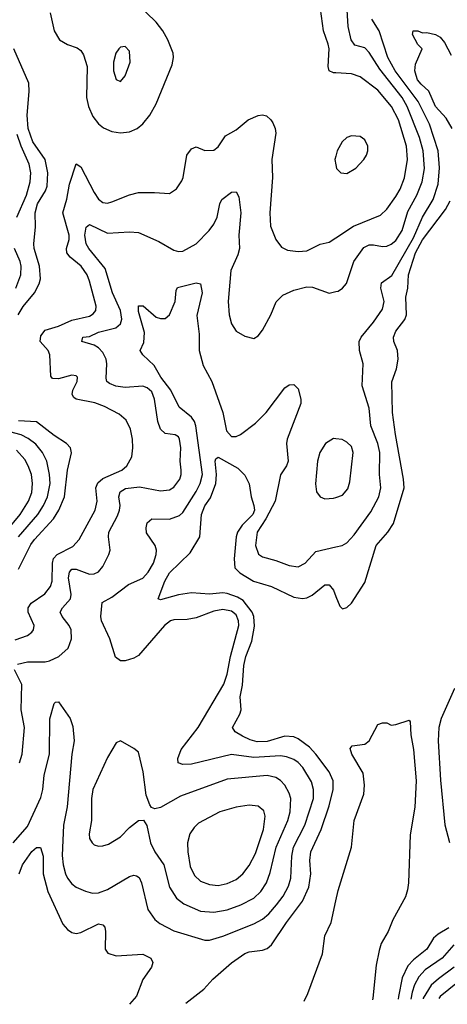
# Model space of a CAD drawing. Header units: inches. Extents: x 1682530 to 1839546, y 640742 to 791647.
# Tile 71 of 256: x 1718575 to 1720503, y 641202 to 645641. Entities that reach past the tile are written whole.
import ezdxf

# ---------------------------------------------------------------- set-up
doc = ezdxf.new("R2010")
doc.units = ezdxf.units.IN
doc.header["$MEASUREMENT"] = 0
doc.layers.add('B7614', color=7, linetype='Continuous')
doc.layers.add('B7624', color=7, linetype='Continuous')

msp = doc.modelspace()

# ---------------------------------------------------------------- linework, layer by layer
at = {"layer": 'B7614', "color": 5}
for points, elevation in [([(1718712.4, 645672.4), (1718730.1, 645590), (1718753.6, 645550), (1718790, 645528.5), (1718833.6, 645513.6), (1718850, 645501.6), (1718862.9, 645482.9), (1718879.1, 645430), (1718876.2, 645290), (1718884.4, 645250), (1718904.4, 645204.4), (1718930, 645171.2), (1718952.8, 645152.8), (1718990, 645137.3), (1719030, 645130.8), (1719070, 645134.6), (1719105.1, 645150), (1719130, 645171.1), (1719161, 645210), (1719190, 645261.1), (1719262.5, 645437.5), (1719267.9, 645470), (1719266.2, 645490), (1719242.3, 645550), (1719220.2, 645590), (1719190, 645629.8), (1719099.1, 645719.1)], 720), ([(1720000, 645400.9), (1719990, 645401.4), (1719970.7, 645410.7), (1719966.1, 645430), (1719969.3, 645509.3), (1719966.1, 645530), (1719945, 645590), (1719931.4, 645690)], 680), ([(1718568.1, 644310), (1718590, 644348.3), (1718641.6, 644410), (1718662.7, 644450), (1718668, 644472), (1718663.4, 644530), (1718639.9, 644610), (1718638.2, 644630), (1718646.3, 644706.3), (1718644.3, 644770), (1718654.6, 644810), (1718691.6, 644870), (1718698.9, 644890), (1718701.4, 644950), (1718689.2, 645010), (1718634.4, 645090), (1718613.1, 645150), (1718607.9, 645210), (1718617.5, 645317.5), (1718615.4, 645355.4), (1718548.5, 645510)], 720), ([(1718554.6, 642845.4), (1718610, 642864.1), (1718630, 642880.3), (1718636.5, 642890), (1718639.4, 642910), (1718612.9, 642970), (1718613, 642990), (1718626.3, 643010), (1718688, 643052), (1718714.1, 643085.9), (1718720.7, 643110), (1718723, 643190), (1718727.8, 643212.2), (1718744.3, 643230), (1718814.5, 643265.5), (1718842.4, 643297.6), (1718914.5, 643430), (1718923.4, 643470), (1718918.8, 643530), (1718926.8, 643553.2), (1718950, 643571.7), (1719035.4, 643610), (1719057.7, 643630), (1719079.9, 643670), (1719085.4, 643710), (1719083.2, 643750), (1719074.6, 643794.6), (1719055.3, 643835.3), (1719022.6, 643862.6), (1718956.7, 643896.7), (1718913, 643913), (1718829.9, 643929.9), (1718818.3, 643938.3), (1718811.4, 643951.4), (1718814.8, 643970), (1718834.3, 644010), (1718835.3, 644030), (1718830, 644035), (1718810, 644038.3), (1718750, 644022.1), (1718722.9, 644022.9), (1718714.5, 644034.5), (1718710.9, 644130), (1718702.7, 644150), (1718667.5, 644190), (1718670, 644215.2), (1718690, 644241.6), (1718750, 644259.4), (1718810, 644286.3), (1718890, 644304.8), (1718905.9, 644314.1), (1718918.3, 644330), (1718918.9, 644350), (1718890, 644462.4), (1718878.8, 644490), (1718852.7, 644530), (1718801.7, 644570), (1718786.9, 644590), (1718786.4, 644610), (1718797.2, 644650), (1718797.5, 644670), (1718769.9, 644770), (1718788, 644832), (1718800.1, 644899.9), (1718829.4, 644990.6), (1718850, 644977.1), (1718910, 644862), (1718930, 644831.7), (1718950, 644816.1), (1718970, 644814.2), (1718990, 644819.7), (1719070, 644851.4), (1719110, 644861.3), (1719182.5, 644862.5), (1719250, 644857.6), (1719281.1, 644878.9), (1719305.4, 644914.6), (1719311.7, 644930), (1719328, 645030), (1719350, 645059.1), (1719370, 645067.6), (1719410, 645051.7), (1719450, 645053.1), (1719470, 645067), (1719502.7, 645117.3), (1719550, 645144.4), (1719605.1, 645190), (1719650, 645208.9), (1719670, 645212), (1719687, 645207), (1719707.7, 645190), (1719716.2, 645176.2), (1719726.7, 645150), (1719729, 645129), (1719710.8, 645010), (1719715.1, 644930), (1719702.2, 644770), (1719705.6, 644710), (1719729.4, 644649.4), (1719755.8, 644615.8), (1719782.5, 644602.5), (1719830, 644595.6), (1719870, 644598.9), (1719930, 644629.4), (1719970, 644638.2), (1720000, 644657.8)], 680), ([(1718562.5, 644750), (1718605.2, 644850), (1718622.2, 644910), (1718625, 644950), (1718617, 644990), (1718580.8, 645070), (1718564, 645124)], 740), ([(1720000, 645024.9), (1719996.2, 645010), (1720000, 644986.8)], 720), ([(1718565.4, 642734.6), (1718610, 642745.4), (1718690, 642745.7), (1718709.5, 642750), (1718751.6, 642770), (1718792.9, 642807.1), (1718808.9, 642850), (1718806.6, 642890), (1718798.6, 642910), (1718765.8, 642950), (1718757.7, 642970), (1718767.2, 642990), (1718804.1, 643030), (1718807.2, 643050), (1718794.8, 643125.2), (1718798.8, 643150), (1718810, 643163), (1718830, 643163.5), (1718890, 643141.7), (1718910, 643142), (1718930, 643152.3), (1718950, 643176), (1718977.4, 643230), (1718982.8, 643250), (1718974.7, 643310), (1718976.8, 643330), (1719016.3, 643403.7), (1719025.3, 643430), (1719027.5, 643450), (1719022.4, 643490), (1719027.4, 643512.6), (1719052.5, 643527.5), (1719114.6, 643534.6), (1719210, 643516.8), (1719250, 643521), (1719270, 643533.4), (1719296.2, 643570), (1719302.9, 643590), (1719303.2, 643610), (1719297.8, 643650), (1719301.2, 643710), (1719294.9, 643750), (1719290, 643759.7), (1719275.1, 643770), (1719230, 643775.8), (1719210, 643794.3), (1719197.8, 643830), (1719183.2, 643930), (1719170, 643963.1), (1719150, 643981.3), (1719130, 643988.2), (1719050, 643982.2), (1719008.5, 643988.5), (1718980.1, 644000.1), (1718968.1, 644010), (1718964.7, 644024.7), (1718968.3, 644090), (1718965, 644110), (1718950, 644140.3), (1718930, 644162.2), (1718910, 644174), (1718855.1, 644190), (1718859, 644210), (1718890, 644212.8), (1718930, 644232.8), (1719007.9, 644252.1), (1719029.8, 644270), (1719035.8, 644290), (1719029.4, 644330), (1718993.7, 644410), (1718959.8, 644519.8), (1718886, 644610), (1718874.4, 644630), (1718867.8, 644670), (1718874.1, 644705.9), (1718890, 644718.2), (1718970, 644678.9), (1719070, 644684.6), (1719110, 644682), (1719201.6, 644641.6), (1719270, 644602.3), (1719290, 644596.2), (1719310, 644596.9), (1719369.8, 644630.2), (1719428.7, 644690), (1719450, 644719.5), (1719464.8, 644750), (1719476.4, 644810), (1719485.4, 644830), (1719530, 644863.1), (1719550, 644864.4), (1719562, 644842), (1719571.1, 644770), (1719562.5, 644670), (1719565, 644610), (1719558.6, 644581.4), (1719526, 644510), (1719514.7, 644370), (1719519, 644310), (1719529.2, 644269.2), (1719550, 644237.1), (1719590, 644214), (1719630, 644204), (1719650, 644215.5), (1719670, 644240.5), (1719707.7, 644310), (1719731.3, 644368.7), (1719761.5, 644398.5), (1719810, 644421.8), (1719870, 644436.9), (1719894.4, 644434.4), (1719970, 644408.7), (1720000, 644414.9)], 660), ([(1718558, 644430), (1718579.7, 644490), (1718581.8, 644530), (1718577.6, 644550), (1718551.3, 644610)], 740), ([(1718545.6, 641930), (1718610, 642003.8), (1718670, 642134.3), (1718678.5, 642170), (1718684.9, 642235.1), (1718709, 642330), (1718711.4, 642488.6), (1718730, 642558), (1718736, 642564), (1718750, 642566), (1718801.9, 642490), (1718813.7, 642453.7), (1718820.5, 642390), (1718810.6, 642329.4), (1718788.2, 642091.8), (1718772.2, 642010), (1718766.6, 641873.4), (1718770.1, 641830), (1718781.9, 641790), (1718790.6, 641770.6), (1718810, 641745.4), (1718830.1, 641730.1), (1718871.5, 641711.5), (1718903.6, 641703.6), (1718930, 641705), (1718970, 641719.8), (1719070, 641777.7), (1719090, 641784.5), (1719100.8, 641780.8), (1719112.9, 641772.9), (1719124.1, 641750), (1719152.1, 641630), (1719184.3, 641584.3), (1719206, 641566.1), (1719270, 641532.9), (1719410, 641490.9), (1719430, 641491.6), (1719490, 641509.5), (1719630, 641564.2), (1719670, 641585.8), (1719698.6, 641610), (1719732.6, 641650), (1719762.1, 641690), (1719785.9, 641734.2), (1719797.3, 641770), (1719801.2, 641870), (1719809.1, 641910), (1719860.1, 642010), (1719898.7, 642130), (1719899.7, 642170), (1719890, 642205.1), (1719851.9, 642270), (1719830, 642292.4), (1719810, 642305.2), (1719777.7, 642317.7), (1719750, 642321.7), (1719630, 642313.9), (1719530, 642328.4), (1719350, 642285.2), (1719310, 642282.8), (1719289.8, 642290), (1719287, 642310), (1719302.5, 642350), (1719379.9, 642450), (1719494.5, 642645.5), (1719509.4, 642690.6), (1719525.3, 642770), (1719562.5, 642910), (1719561.8, 642930), (1719550, 642957.3), (1719530, 642975), (1719490, 642981.4), (1719450, 642974), (1719370, 642943.6), (1719330, 642937.2), (1719270, 642935.9), (1719255.3, 642930), (1719227.6, 642910), (1719110, 642774.3), (1719090, 642762.2), (1719050, 642751), (1719030, 642751.1), (1719007, 642767), (1718981.2, 642850), (1718943.1, 642930), (1718940.3, 642950), (1718947.1, 643012.9), (1718990, 643038), (1719066, 643094), (1719130, 643123.7), (1719154.7, 643150), (1719177.3, 643190), (1719190.6, 643230), (1719191.6, 643250), (1719185.1, 643270), (1719147.1, 643327.1), (1719145.4, 643350), (1719150, 643372.4), (1719169.9, 643390.1), (1719250, 643388.8), (1719294.5, 643405.5), (1719310, 643419.8), (1719370, 643514), (1719388.2, 643550), (1719398.8, 643590), (1719369.2, 643809.2), (1719362.9, 643830), (1719349.2, 643849.2), (1719294.2, 643894.2), (1719256.7, 643970), (1719211.4, 644030), (1719181.5, 644081.5), (1719129.5, 644130), (1719118.4, 644150), (1719134.1, 644185.9), (1719138, 644230), (1719110, 644326), (1719109.8, 644350.2), (1719131.2, 644351.2), (1719190, 644299.5), (1719210, 644293.4), (1719230, 644294), (1719250, 644310.5), (1719275.6, 644370), (1719280.6, 644419.4), (1719286.2, 644433.8), (1719370, 644454), (1719390.2, 644450.2), (1719397.1, 644410), (1719372.8, 644307.2), (1719383.2, 644223.2), (1719383.5, 644150), (1719402.3, 644082.3), (1719440.9, 644010), (1719490.7, 643870), (1719506.8, 643786.8), (1719530, 643761.2), (1719550, 643761.5), (1719570, 643770.2), (1719638.6, 643821.4), (1719686.2, 643870), (1719770, 643981.3), (1719790, 643994.4), (1719810, 643996.4), (1719830, 643977.3), (1719842.6, 643930), (1719842.6, 643910), (1719780.7, 643750), (1719778, 643730), (1719784.6, 643650), (1719777.5, 643630), (1719750.9, 643589.1), (1719726.3, 643470), (1719684.4, 643390), (1719645, 643330), (1719637.8, 643270), (1719651, 643231), (1719670, 643219.2), (1719730, 643203.2), (1719790, 643180.6), (1719830, 643174.5), (1719861.5, 643190), (1719910, 643242.7), (1720000, 643264)], 640), ([(1718570, 643163), (1718625.3, 643274.7), (1718641.9, 643298.1), (1718726.9, 643390), (1718752, 643430), (1718776.1, 643490), (1718790.3, 643609.7), (1718808.1, 643688.1), (1718803.8, 643710), (1718785.3, 643730), (1718730, 643766), (1718650, 643827.2), (1718570, 643832.4)], 720), ([(1718570, 643310.1), (1718656.9, 643410), (1718682.5, 643450), (1718700.7, 643490), (1718711.8, 643550), (1718709.9, 643590), (1718697.7, 643650), (1718677.9, 643690), (1718647, 643727), (1718613.4, 643753.4), (1718580.8, 643770), (1718530, 643783.3)], 740), ([(1720000, 643751.6), (1719990, 643752.9), (1719953.8, 643730), (1719928.5, 643690), (1719917.1, 643650), (1719908.5, 643548.5), (1719913, 643513), (1719930, 643490.3), (1719950, 643481.3), (1719990, 643484), (1720000, 643487.4)], 660), ([(1718446.3, 643253.7), (1718576.8, 643410), (1718614.6, 643470), (1718629.2, 643510), (1718632.6, 643550), (1718627.6, 643590), (1718613.7, 643630), (1718598.3, 643658.3), (1718560.5, 643700.5)], 760), ([(1719324.4, 641206.6), (1719404.4, 641270), (1719445.1, 641314.9), (1719530, 641388.9), (1719590, 641430.8), (1719610, 641437.9), (1719670, 641445.3), (1719690, 641454.2), (1719709.9, 641470.1), (1719777.5, 641570), (1719850, 641666.3), (1719878, 641730), (1719887.4, 641790), (1719883.5, 641850), (1719887.6, 641890), (1719933.9, 641990), (1719970, 642096.9), (1719988.4, 642170), (1719987.6, 642210), (1719969.9, 642250), (1719910, 642329.9), (1719880.8, 642360.8), (1719830, 642398.3), (1719810, 642407.4), (1719770, 642410.3), (1719690, 642387.4), (1719645.2, 642385.2), (1719613.6, 642393.6), (1719579.8, 642410), (1719546.9, 642430), (1719534.8, 642450), (1719567.8, 642510), (1719573.1, 642530), (1719568.3, 642588.3), (1719579.5, 642640.5), (1719585, 642730), (1719594, 642770), (1719620.6, 642839.4), (1719633, 642907), (1719630.3, 642950), (1719622.8, 642970), (1719582.5, 643022.5), (1719557.4, 643037.4), (1719510, 643053.9), (1719490, 643056.2), (1719430, 643050.8), (1719350, 643057.4), (1719290, 643048.4), (1719210, 643025.7), (1719199.3, 643030), (1719229, 643110), (1719250, 643147.2), (1719342.9, 643237.1), (1719386.2, 643310), (1719394, 643410), (1719410, 643449.2), (1719434.6, 643485.4), (1719458.7, 643550), (1719462.1, 643590), (1719455.7, 643650), (1719459.1, 643660.9), (1719470, 643669.1), (1719558.3, 643618.3), (1719590, 643587.2), (1719610, 643548), (1719617.7, 643490), (1719630.5, 643450), (1719633.2, 643430), (1719626.2, 643410), (1719578.1, 643361.9), (1719557.1, 643330), (1719550.1, 643310), (1719541.2, 643210), (1719545.4, 643170), (1719566.5, 643146.5), (1719629.2, 643109.2), (1719710, 643085), (1719810, 643038), (1719850, 643031.3), (1719870, 643035), (1719893.8, 643046.2), (1719950, 643093.7), (1719970, 643093.4), (1719988.9, 643068.9), (1720000, 643041)], 620), ([(1718573.3, 642290), (1718586.2, 642330), (1718596.4, 642450), (1718581.9, 642530), (1718584.3, 642644.2), (1718550.7, 642710)], 660), ([(1718572, 641790), (1718587.2, 641830), (1718630, 641890.8), (1718650, 641908.4), (1718669.1, 641909.1), (1718680.6, 641870), (1718680.8, 641790), (1718702.2, 641710), (1718770, 641563.7), (1718790, 641538.5), (1718810, 641525), (1718830, 641521.6), (1718850, 641526), (1718930, 641564.9), (1718950, 641560.4), (1718958, 641550), (1718962, 641530), (1718960.2, 641450), (1718972.6, 641432.6), (1719010, 641420.9), (1719130, 641428), (1719166, 641410), (1719175.3, 641390), (1719168.9, 641370), (1719130, 641313.6), (1719101.3, 641238.7), (1719070, 641201.8)], 620), ([(1719857.7, 641216.7), (1719874.5, 641250), (1719939.9, 641430), (1719951, 641510), (1719978.3, 641570), (1720000, 641668.8)], 580)]:
    msp.add_lwpolyline(points, dxfattribs=dict(at, elevation=elevation))
for points, elevation in [([(1719050, 645520.7), (1719030, 645517.6), (1719022.4, 645510), (1719008.9, 645490), (1718997.4, 645450), (1718998.3, 645410), (1719010, 645370.8), (1719030, 645362), (1719050, 645387.3), (1719072.4, 645450), (1719070, 645499)], 740), ([(1719030, 642389.3), (1719010, 642380.9), (1718970, 642314.5), (1718905.3, 642170), (1718898.3, 642130), (1718898.6, 642030), (1718888.6, 641970), (1718890.2, 641950), (1718900.9, 641930), (1718910, 641920.9), (1718930, 641914.7), (1718950, 641915.8), (1718975.6, 641924.5), (1719030, 641956.9), (1719070, 641999.5), (1719110, 642030.4), (1719132.7, 642032.7), (1719148.7, 642008.7), (1719163.8, 641930), (1719184.3, 641890), (1719224.5, 641830), (1719249.5, 641730), (1719281.1, 641681.1), (1719314.4, 641654.4), (1719390, 641622.1), (1719450, 641617.9), (1719510, 641628.5), (1719571, 641650), (1719630, 641681), (1719662.5, 641710), (1719687.2, 641750), (1719704.2, 641795.8), (1719730.7, 641910), (1719783.2, 642030), (1719793.8, 642070), (1719796.4, 642130), (1719790, 642154), (1719770.6, 642190), (1719750.7, 642210.7), (1719730, 642223.9), (1719690, 642234), (1719510, 642216.6), (1719300.4, 642139.6), (1719210, 642089.7), (1719183.5, 642083.5), (1719169.6, 642089.6), (1719161, 642101), (1719145.2, 642145.2), (1719131.4, 642250), (1719110, 642338), (1719090, 642354.5)], 660), ([(1719610, 642099.1), (1719550, 642091.3), (1719476.4, 642070), (1719381.6, 642018.4), (1719360.7, 641999.3), (1719341.1, 641970), (1719331.8, 641930), (1719333.1, 641890), (1719343, 641823), (1719362.3, 641782.3), (1719390, 641757.7), (1719430, 641741.6), (1719470, 641737.7), (1719510, 641746.1), (1719550, 641764.2), (1719581.1, 641790), (1719610, 641827.1), (1719638.6, 641881.4), (1719673.5, 641990), (1719681, 642050), (1719674.7, 642074.7), (1719650, 642094.8)], 680)]:
    msp.add_lwpolyline(points, close=True, dxfattribs=dict(at, elevation=elevation))
at = {"layer": 'B7624', "color": 5}
for points, elevation in [([(1720000, 644414.9), (1720010, 644416.9), (1720030, 644430.3), (1720048.1, 644451.9), (1720080.8, 644550), (1720126, 644614), (1720150, 644625.9), (1720170, 644626.5), (1720210, 644618), (1720230, 644619.8), (1720250, 644628.8), (1720270, 644646), (1720298.5, 644690), (1720324.4, 644775.6), (1720365.7, 644850), (1720389.9, 644910), (1720399.2, 644970), (1720393.7, 645050), (1720377.2, 645110), (1720322.1, 645250), (1720298.6, 645290), (1720198, 645418), (1720150, 645493.6), (1720130, 645513.5), (1720086.4, 645526.4), (1720069.4, 645549.4), (1720055.8, 645610), (1720049.3, 645710)], 660), ([(1720000, 643264), (1720029.1, 643270.9), (1720050, 643282.6), (1720082.3, 643317.7), (1720157.8, 643422.2), (1720194.4, 643490), (1720203.4, 643530), (1720196.5, 643590), (1720198.8, 643690), (1720188.6, 643730), (1720158, 643810), (1720150.5, 643890), (1720118.3, 643990), (1720123.1, 644090), (1720106.2, 644150), (1720105.5, 644190), (1720114.6, 644210), (1720170, 644276.9), (1720210, 644336.4), (1720217.6, 644370), (1720203.6, 644430), (1720205.9, 644454.1), (1720252.5, 644487.5), (1720350, 644657.4), (1720390, 644750), (1720438.2, 644830), (1720460.7, 644899.3), (1720467, 644973), (1720460.9, 645050), (1720422.7, 645170), (1720371.7, 645271.7), (1720267.4, 645410), (1720234.3, 645470), (1720195.1, 645590), (1720162.6, 645642.6)], 640), ([(1720523.8, 645150), (1720497.1, 645197.1), (1720449.1, 645250), (1720419, 645319), (1720384.1, 645350), (1720368.5, 645370), (1720361.6, 645390), (1720356.5, 645410), (1720358.9, 645441.1), (1720389, 645510), (1720370, 645529), (1720345.2, 645574.8), (1720348, 645590), (1720370, 645590.8), (1720390, 645581), (1720410, 645582.8), (1720450, 645573.7), (1720470, 645561.6), (1720490, 645538.4), (1720520.3, 645480.3)], 620), ([(1720000, 644657.8), (1720079.8, 644710), (1720200.9, 644759.1), (1720230, 644786.7), (1720270, 644843.5), (1720290, 644877.2), (1720310, 644927.2), (1720323.4, 645010), (1720318.7, 645070), (1720282, 645190), (1720251.1, 645250), (1720190, 645323.7), (1720110, 645383.4), (1720070, 645397.2), (1720000, 645400.9)], 680), ([(1720000, 644986.8), (1720002.8, 644970), (1720023, 644950), (1720050, 644947.7), (1720090, 644971.3), (1720126.6, 645010), (1720138.2, 645030), (1720144.6, 645050), (1720144.4, 645070), (1720130, 645099.1), (1720110, 645113.8), (1720070, 645117.6), (1720050, 645109.7), (1720029.1, 645090), (1720006.4, 645050), (1720000, 645024.9)], 720), ([(1720000, 643041), (1720017.3, 642997.3), (1720030, 642984.9), (1720050, 642990.5), (1720070, 643010.4), (1720130, 643103.7), (1720181.7, 643270), (1720234.8, 643330), (1720259.6, 643370), (1720307.6, 643530), (1720305.5, 643570), (1720269, 643771), (1720255.6, 643870), (1720252.5, 644007.5), (1720273.9, 644066.1), (1720280.6, 644110), (1720277.8, 644150), (1720261.9, 644190), (1720259.9, 644210), (1720270, 644236.5), (1720310.8, 644289.2), (1720319, 644310), (1720316, 644390), (1720324.8, 644430), (1720326.9, 644490), (1720359.3, 644590), (1720390, 644648.2), (1720494.1, 644785.9), (1720515.3, 644824.7)], 620), ([(1720000, 643487.4), (1720030, 643497.6), (1720054.1, 643525.9), (1720062.8, 643557.2), (1720078.4, 643690), (1720070, 643717.4), (1720050, 643735.6), (1720028, 643748), (1720000, 643751.6)], 660), ([(1720535, 642625), (1720474.9, 642490), (1720464.6, 642450), (1720462, 642390), (1720472.3, 642212.3), (1720491.2, 642011.2), (1720511.7, 641931.7)], 620), ([(1720000, 641668.8), (1720010, 641714.4), (1720070.4, 641910), (1720082.2, 642030), (1720125.9, 642150), (1720128.9, 642190), (1720123.2, 642243.2), (1720071.7, 642330), (1720064.6, 642355.4), (1720073.3, 642366.7), (1720130, 642375.3), (1720151, 642389), (1720190, 642462.8), (1720210, 642471.3), (1720230, 642471.3), (1720250, 642461), (1720270, 642462.8), (1720330, 642482.8), (1720334.7, 642474.7), (1720337.4, 642417.4), (1720350, 642351), (1720362.3, 642210), (1720355.7, 642090), (1720334.5, 641965.5), (1720327.2, 641750), (1720322.4, 641717.6), (1720313.9, 641686.1), (1720256.7, 641583.3), (1720235.4, 641530), (1720204.4, 641475.6), (1720195.4, 641444.6), (1720182, 641378), (1720167.3, 641230), (1720165.9, 641222.5)], 580), ([(1720510, 641546.1), (1720461.6, 641518.4), (1720440.7, 641499.3), (1720410.1, 641450), (1720350, 641402.9), (1720324.8, 641375.2), (1720298.9, 641321.1), (1720282.5, 641237.5), (1720281.5, 641224.6)], 620), ([(1720531.5, 641470), (1720479.9, 641410), (1720403.2, 641356.8), (1720374.3, 641325.7), (1720355.2, 641290), (1720343.7, 641256.3), (1720338.2, 641225.7)], 640), ([(1720533.4, 641370), (1720462.6, 641317.4), (1720430, 641287.4), (1720393.9, 641230), (1720393.1, 641226.7)], 660), ([(1720587.9, 641332.1), (1720470, 641236.9), (1720463.8, 641228.1)], 680)]:
    msp.add_lwpolyline(points, dxfattribs=dict(at, elevation=elevation))

doc.saveas('drawing.dxf')
